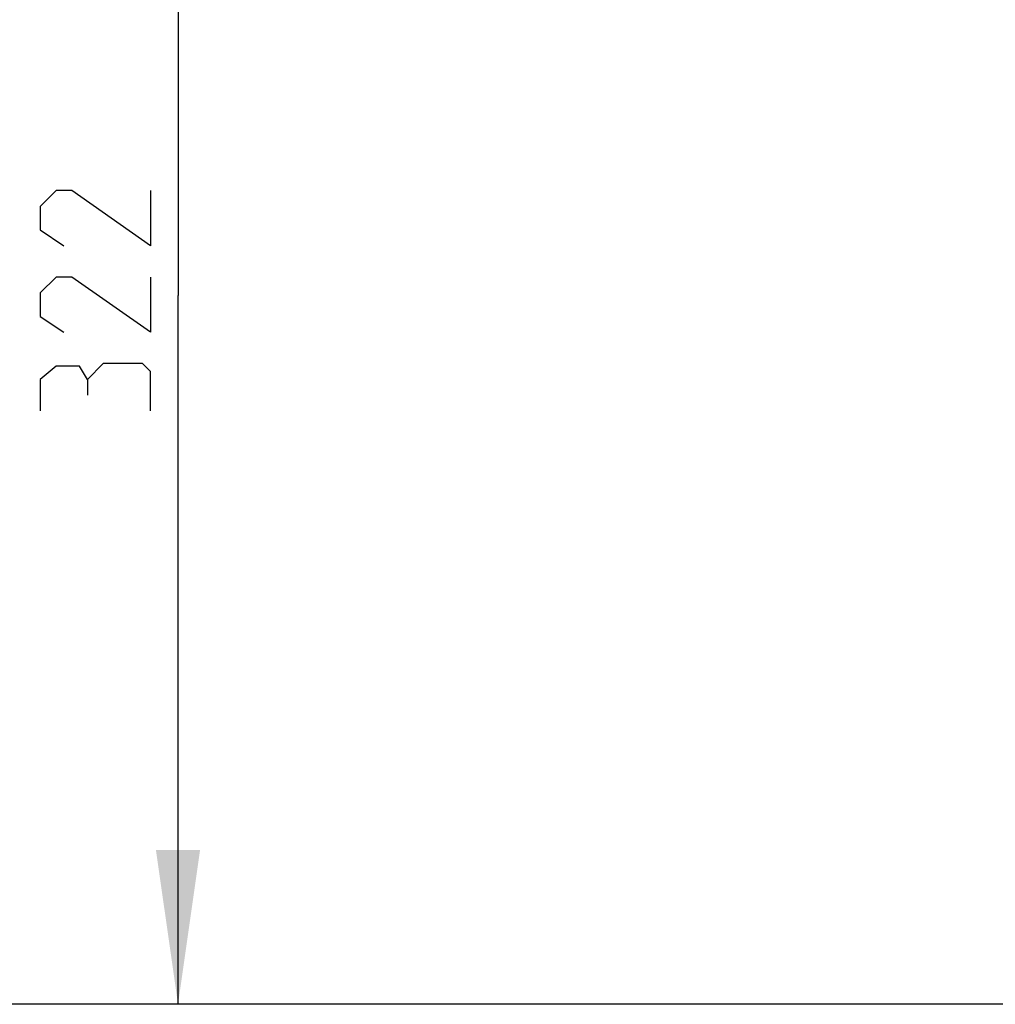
# Model space of a CAD drawing. Header units: millimetres. Extents: x 0 to 420, y 0 to 297.
# Tile 112 of 256: x 71 to 93, y 129 to 152. Entities that reach past the tile are written whole.
import ezdxf

# ---------------------------------------------------------------- set-up
doc = ezdxf.new("R2010")
doc.units = ezdxf.units.MM
doc.header["$LTSCALE"] = 23.1
doc.layers.get('0').update_dxf_attribs({"linetype": 'CONTINUOUS'})
doc.layers.add('DIM_PILOTEES', color=7, linetype='CONTINUOUS')
doc.styles.get("Standard").update_dxf_attribs({"font": 'txt', "width": 0.7})
doc.dimstyles.new('DIMSTYLE_2', dxfattribs={"dimtxt": 2.5, "dimasz": 3.5, "dimexe": 2, "dimexo": 0, "dimtad": 1, "dimdec": 0, "dimlfac": 10, "dimdsep": 46, "dimtxsty": 'Standard', "dimblk": '_FILLED', "dimblk1": '_FILLED', "dimblk2": '_FILLED', "dimcen": 0.09, "dimazin": 2, "dimtp": 0.5, "dimtm": 0.5, "dimtfac": 1, "dimtdec": 0, "dimtofl": 0, "dimtmove": 0, "dimatfit": 3, "dimldrblk": '_FILLED', "dimfxl": 0, "dimtolj": 1, "dimarcsym": 0})
doc.dimstyles.new('DIMSTYLE_4', dxfattribs={"dimtxt": 2.5, "dimasz": 3.5, "dimexe": 2, "dimexo": 0, "dimtad": 1, "dimdec": 0, "dimlfac": 10, "dimdsep": 46, "dimtxsty": 'Standard', "dimblk": '_FILLED', "dimblk1": '_FILLED', "dimblk2": '_FILLED', "dimcen": 0.09, "dimazin": 2, "dimtp": 0.8, "dimtm": 0.8, "dimtfac": 1, "dimtdec": 0, "dimtofl": 0, "dimtmove": 0, "dimatfit": 3, "dimldrblk": '_FILLED', "dimfxl": 0, "dimtolj": 1, "dimarcsym": 0})

# ---------------------------------------------------------------- blocks, each defined once
blk = doc.blocks.new('_FILLED')
at = {"color": 0, "linetype": 'ByBlock'}
blk.add_solid([(0, 0), (-1, 0.1429), (-1, -0.1429)], dxfattribs=at)
blk = doc.blocks.new('*D14')
at = {"layer": 'DIM_PILOTEES', "color": 2, "linetype": 'Continuous'}
for p, q in [((77.425, 161.622), (72.43, 161.622)), ((74.43, 161.622), (74.43, 145.535)), ((74.43, 129.447), (74.43, 145.535)), ((98.955, 129.447), (72.43, 129.447))]:
    blk.add_line(p, q, dxfattribs=at)
at = {"layer": 'DIM_PILOTEES', "color": 2, "linetype": 'Continuous', "xscale": 3.5, "yscale": 3.5, "zscale": 3.5}
for p, rotation in [((74.43, 161.622), 90), ((74.43, 129.447), 270)]:
    blk.add_blockref('_FILLED', p, dxfattribs=dict(at, rotation=rotation))
at = {"layer": 'DIM_PILOTEES', "color": 2, "linetype": 'Continuous', "insert": (71.305, 145.777), "char_height": 2.5, "width": 8.57143, "attachment_point": 2, "rotation": 90, "line_spacing_factor": 0.9}
blk.add_mtext('{\\ftxt;\\W0.0001;\\H0.0001;\\~}{\\ftxt;\\W2.2857142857;\\H2.5; }{\\ftxt;\\W0.0001;\\H0.0001;\\~}', dxfattribs=at)
blk = doc.blocks.new('*D15')
at = {"layer": 'DIM_PILOTEES', "color": 2, "linetype": 'Continuous'}
for p, q in [((124.125, 214.622), (61.807, 214.622)), ((63.807, 214.622), (63.807, 172.035)), ((63.807, 129.447), (63.807, 172.035)), ((98.955, 129.447), (61.807, 129.447))]:
    blk.add_line(p, q, dxfattribs=at)
at = {"layer": 'DIM_PILOTEES', "color": 2, "linetype": 'Continuous', "xscale": 3.5, "yscale": 3.5, "zscale": 3.5}
for p, rotation in [((63.807, 214.622), 90), ((63.807, 129.447), 270)]:
    blk.add_blockref('_FILLED', p, dxfattribs=dict(at, rotation=rotation))
at = {"layer": 'DIM_PILOTEES', "color": 2, "linetype": 'Continuous', "insert": (60.682, 169.371), "char_height": 2.5, "width": 11.78571, "attachment_point": 2, "rotation": 90, "line_spacing_factor": 0.9}
blk.add_mtext('{\\ftxt;\\W0.0001;\\H0.0001;\\~}{\\ftxt;\\W0.4285714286;\\H2.5; }{\\ftxt;\\W0.0001;\\H0.0001;\\~}{\\ftxt;\\W0.0001;\\H0.0001;\\~}{\\ftxt;\\W2.2857142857;\\H2.5; }{\\ftxt;\\W0.0001;\\H0.0001;\\~}{\\ftxt;\\W0.0001;\\H0.0001;\\~}{\\ftxt;\\W0.4285714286;\\H2.5; }{\\ftxt;\\W0.0001;\\H0.0001;\\~}', dxfattribs=at)

msp = doc.modelspace()

# ---------------------------------------------------------------- linework, layer by layer
at = {"layer": 'DIM_PILOTEES', "color": 2, "linetype": 'Continuous'}
for points in [[(73.8051, 147.9198), (73.8051, 146.6698), (72.0194, 147.9198), (71.6623, 147.9198), (71.3051, 147.5627), (71.3051, 147.027), (71.8408, 146.6698)], [(73.8051, 145.9555), (73.8051, 144.7055), (72.0194, 145.9555), (71.6623, 145.9555), (71.3051, 145.5984), (71.3051, 145.0627), (71.8408, 144.7055)], [(73.8051, 142.9198), (73.8051, 143.8127), (73.6266, 143.9912), (72.7337, 143.9912), (72.3766, 143.6341), (72.3766, 143.277)], [(72.3766, 143.6341), (72.198, 143.9317), (71.6623, 143.9317), (71.3051, 143.6341), (71.3051, 142.9198)]]:
    msp.add_lwpolyline(points, dxfattribs=at)

# ---------------------------------------------------------------- dimensions: what is measured, and where the dimension line sits
for base, p1, p2, angle, text, dimstyle, picture, middle in [((63.8067, 214.622), (98.9554, 129.4471), (124.1252, 214.622), 90, '{\\ftxt;\\W0.0001;\\H0.0001;\\~}{\\ftxt;\\W0.4285714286;\\H2.5; }{\\ftxt;\\W0.0001;\\H0.0001;\\~}{\\ftxt;\\W0.0001;\\H0.0001;\\~}{\\ftxt;\\W2.2857142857;\\H2.5; }{\\ftxt;\\W0.0001;\\H0.0001;\\~}{\\ftxt;\\W0.0001;\\H0.0001;\\~}{\\ftxt;\\W0.4285714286;\\H2.5; }{\\ftxt;\\W0.0001;\\H0.0001;\\~}', 'DIMSTYLE_4', '*D15', (63.8067, 172.2285)), ((74.4301, 129.4471), (77.4252, 161.622), (98.9554, 129.4471), 270, '{\\ftxt;\\W0.0001;\\H0.0001;\\~}{\\ftxt;\\W2.2857142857;\\H2.5; }{\\ftxt;\\W0.0001;\\H0.0001;\\~}', 'DIMSTYLE_2', '*D14', (74.4301, 145.4198))]:
    dim = msp.add_linear_dim(base=base, p1=p1, p2=p2, angle=angle, text=text, dimstyle=dimstyle, dxfattribs=at)
    dim.commit()
    dim.dimension.update_dxf_attribs({"geometry": picture, "text_midpoint": middle, "dimtype": 160})

doc.saveas('drawing.dxf')
